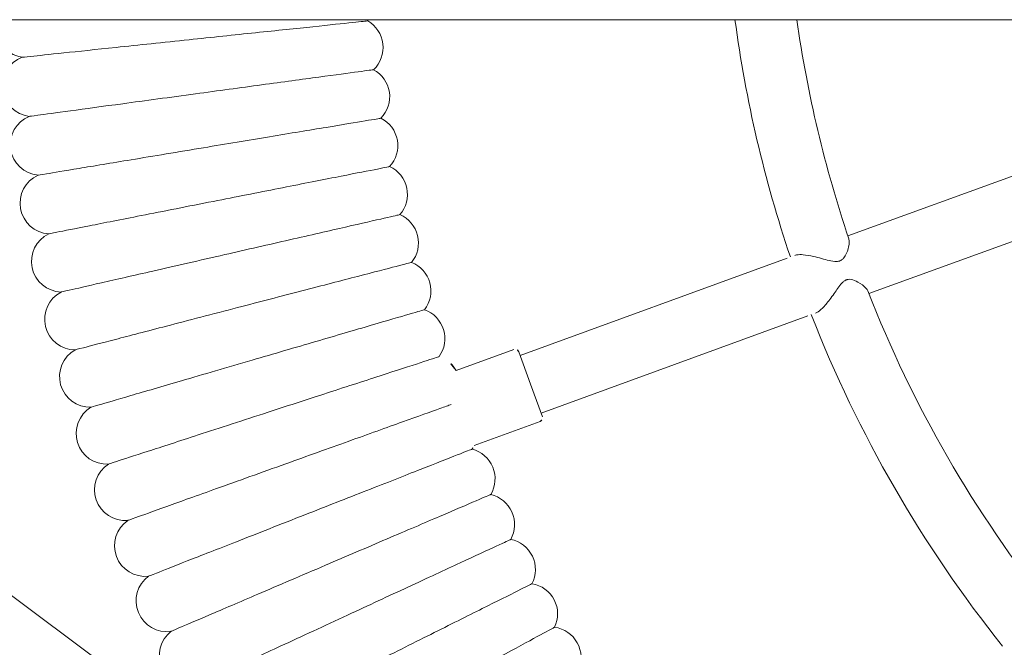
# Model space of a CAD drawing. Header units: metres. Extents: x 5484066 to 5586315, y 5680530 to 5718493.
# Tile 79 of 110: x 5516295.916 to 5516296.173, y 5683347.044 to 5683347.208. Entities that reach past the tile are written whole.
import ezdxf

# ---------------------------------------------------------------- set-up
doc = ezdxf.new("R2010")
doc.units = ezdxf.units.M
doc.layers.add('01-SIM Weglinie-PZT-PTW_06-10-2025$0$A-Plac-Zabaw', color=81, linetype='Continuous')
doc.layers.add('_xref', color=7, linetype='Continuous')

# ---------------------------------------------------------------- blocks, each defined once
blk = doc.blocks.new('01-SIM Weglinie-PZT-PTW_06-10-2025$0$Bocianie gniazdo-Junior')
at = {"lineweight": 0}
for p, q in [((4.206441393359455, -149.9743079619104), (4.20644139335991, 150.0256920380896)), ((11.3517809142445, -29.47946055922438), (9.314847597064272, -23.88303226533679)), ((7.811339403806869, -24.4302644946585), (9.848272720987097, -30.02669278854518)), ((14.46761733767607, -38.04015077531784), (11.93072111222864, -31.07008568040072)), ((10.42721291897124, -31.61731790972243), (12.96410914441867, -38.58738300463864)), ((13.71586324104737, -38.31376688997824), (14.56158659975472, -38.00594876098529)), ((14.68975787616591, -38.06571600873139), (15.31724494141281, -39.78972255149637)), ((12.87013988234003, -38.62158501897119), (13.71586324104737, -38.31376688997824)), ((12.81037263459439, -38.74975629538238), (13.35866337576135, -40.25617272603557)), ((27.84314059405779, -40.3234490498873), (4.20644139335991, -71.98362920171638))]:
    blk.add_line(p, q, dxfattribs=at)
for centre, radius, start, end in [((-0.2385586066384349, 0.02569203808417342), 31.69999999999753, 291.3096996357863, 308.690300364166), ((-0.2385586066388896, 0.02569203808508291), 33.29999999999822, 291.3766076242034, 308.6233923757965), ((-0.2385586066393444, 0.02569203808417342), 31.69999999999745, 278.0606243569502, 288.6903003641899), ((-0.2385586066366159, 0.02569203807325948), 33.29999999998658, 277.670936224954, 288.6233923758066), ((20.84805749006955, -37.79288304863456), 0.7999999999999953, 65.9355262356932, 172.350188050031), ((19.70725949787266, -38.40677262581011), 0.8000000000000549, 64.22124052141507, 170.6359023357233), ((14.59578861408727, -38.09991802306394), 0.1000000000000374, 20.00000000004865, 109.999999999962), ((18.54860729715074, -38.98625994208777), 0.800000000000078, 62.50695480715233, 168.9216166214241), ((12.90434189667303, -38.71555428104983), 0.100000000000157, 110.0000000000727, 200.0000000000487), ((17.37313803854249, -39.53082627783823), 0.8000000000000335, 60.79266909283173, 167.2073309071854), ((16.18190392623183, -40.03998417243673), 0.7999999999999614, 59.07838337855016, 165.493045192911), ((14.9759712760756, -40.51327786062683), 0.8000000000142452, 57.36409766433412, 64.7485213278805), ((13.75641956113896, -40.95028368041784), 0.8000000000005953, 119.8146108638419, 162.0644737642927), ((12.52434044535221, -41.35061045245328), 0.7999999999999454, 53.93552623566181, 160.3501880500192), ((11.28083680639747, -41.71389983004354), 0.8000000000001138, 52.22124052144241, 158.6359023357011), ((10.02702174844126, -42.0398266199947), 0.8000000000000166, 50.50695480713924, 156.9216166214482), ((8.764017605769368, -42.32809907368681), 0.8000000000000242, 48.792669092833, 155.2073309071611), ((7.492954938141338, -42.57845914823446), 0.8000000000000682, 47.07838337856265, 153.4930451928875), ((6.214971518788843, -42.79068273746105), 0.8000000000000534, 45.36409766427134, 151.7787594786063), ((4.931211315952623, -42.96457987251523), 0.8000000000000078, 43.64981194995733, 150.064473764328), ((3.642823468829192, -43.09999489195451), 0.8000000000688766, 41.93552623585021, 45.20902717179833), ((20.78972584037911, -47.20460812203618), 0.799999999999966, 217.9589330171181, 10.04106698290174), ((19.36739781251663, -47.81254029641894), 0.799999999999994, 216.2446473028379, 8.326781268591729), ((17.92751979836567, -48.3776507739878), 0.8000000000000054, 214.5303615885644, 6.612495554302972), ((16.4713806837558, -48.89943370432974), 0.7999999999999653, 212.8160758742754, 4.898209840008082), ((15.00028391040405, -49.37742202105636), 0.7999999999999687, 211.101790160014, 3.183924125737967), ((13.51554630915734, -49.81118785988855), 0.7999999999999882, 209.3875044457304, 1.469638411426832), ((12.01849692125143, -50.2003429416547), 0.8000000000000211, 207.6732187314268, 359.7553526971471), ((10.5104758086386, -50.54453891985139), 0.8000000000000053, 205.9589330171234, 358.0410669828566), ((8.992832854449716, -50.84346769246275), 0.7999999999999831, 204.2446473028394, 356.3267812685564), ((5.934122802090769, -51.30449405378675), 0.7999999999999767, 200.8160758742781, 352.8982098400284), ((7.466926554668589, -51.09686167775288), 0.7999999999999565, 202.5303615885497, 354.6124955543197), ((4.395793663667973, -51.46617896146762), 0.7999999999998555, 256.3087166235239, 351.1839241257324)]:
    blk.add_arc(centre, radius, start, end, dxfattribs=at)
for points, knots in [([(11.2815051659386, -29.50697006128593), (11.25833779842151, -29.51599551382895), (11.23306283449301, -29.53318267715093), (11.15070229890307, -29.60713440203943), (11.09306472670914, -29.68425600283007), (11.01783285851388, -29.82203294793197), (10.99255375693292, -29.88325271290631), (10.9783779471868, -29.96637706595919), (10.9768875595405, -29.99387197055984), (10.98207673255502, -30.02953198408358), (10.98371575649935, -30.03757543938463), (10.98718390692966, -30.05053723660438), (10.98869393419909, -30.05545107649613), (10.99197421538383, -30.06487051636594), (10.99371220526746, -30.06936474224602), (10.99815336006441, -30.07980206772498), (11.00097215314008, -30.08569235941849), (11.01126624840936, -30.10509235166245), (11.01984167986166, -30.11810373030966), (11.04381755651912, -30.14930698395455), (11.06045997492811, -30.16691315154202), (11.11476506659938, -30.21822266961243), (11.16013424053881, -30.25297516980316), (11.29682686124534, -30.35190790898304), (11.40334269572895, -30.42304269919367), (11.59195037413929, -30.56522777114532), (11.67092676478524, -30.63080790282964), (11.78201875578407, -30.74471784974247), (11.81963361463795, -30.79230004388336), (11.8488897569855, -30.84784911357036), (11.8539219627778, -30.85908191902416), (11.8578567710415, -30.86989254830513)], [1.260244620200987, 1.260244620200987, 1.260244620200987, 1.260244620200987, 1.391388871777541, 1.391388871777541, 1.675375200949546, 1.675375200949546, 1.880554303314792, 1.880554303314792, 1.97578528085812, 1.97578528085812, 2.003692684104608, 2.003692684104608, 2.020909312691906, 2.020909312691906, 2.036869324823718, 2.036869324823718, 2.0582340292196, 2.0582340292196, 2.108070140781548, 2.108070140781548, 2.181799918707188, 2.181799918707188, 2.335195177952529, 2.335195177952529, 2.605173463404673, 2.605173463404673, 2.825895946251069, 2.825895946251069, 2.994804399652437, 2.994804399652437, 3.039579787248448, 3.039579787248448, 3.039579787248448, 3.039579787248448]), ([(10.35434857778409, -31.41712477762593), (10.34895319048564, -31.4022999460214), (10.34463846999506, -31.38556967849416), (10.33301578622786, -31.31848319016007), (10.33242138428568, -31.25948947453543), (10.34478103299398, -31.11178895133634), (10.36086352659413, -31.02131908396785), (10.41487673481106, -30.78088515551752), (10.45821560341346, -30.63712064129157), (10.50180084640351, -30.45366153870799), (10.51544308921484, -30.38514090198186), (10.51354111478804, -30.30768249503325), (10.51189386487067, -30.29100628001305), (10.50726155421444, -30.26798059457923), (10.50560417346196, -30.26126328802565), (10.50226574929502, -30.25000265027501), (10.50073746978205, -30.24541349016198), (10.49730717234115, -30.23616988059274), (10.49539671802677, -30.23153903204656), (10.49016340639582, -30.22003710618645), (10.48665001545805, -30.2133320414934), (10.47032991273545, -30.18581142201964), (10.45462210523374, -30.16760265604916), (10.40947405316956, -30.12581490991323), (10.37648341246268, -30.10475461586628), (10.28103634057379, -30.05384424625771), (10.20324798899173, -30.0260630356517), (10.04932037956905, -29.9915190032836), (9.978803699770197, -29.98713879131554), (9.927073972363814, -30.00029445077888), (9.923351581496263, -30.00138891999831), (9.919789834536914, -30.00259390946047)], [5.107735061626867, 5.107735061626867, 5.107735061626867, 5.107735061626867, 5.168615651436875, 5.168615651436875, 5.327496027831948, 5.327496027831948, 5.524556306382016, 5.524556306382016, 5.838105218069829, 5.838105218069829, 6.017784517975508, 6.017784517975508, 6.068568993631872, 6.068568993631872, 6.090084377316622, 6.090084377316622, 6.105330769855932, 6.105330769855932, 6.121309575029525, 6.121309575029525, 6.145821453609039, 6.145821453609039, 6.225473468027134, 6.225473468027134, 6.353915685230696, 6.353915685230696, 6.606960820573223, 6.606960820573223, 6.874540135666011, 6.874540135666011, 6.896212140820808, 6.896212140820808, 6.896212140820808, 6.896212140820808]), ([(22.2782009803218, -41.81745872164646), (21.99767778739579, -41.29615927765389), (21.71816561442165, -40.77673862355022), (21.19158578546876, -39.79818933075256), (20.94978681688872, -39.34885155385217), (20.53685996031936, -38.58150487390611), (20.36992424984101, -38.27128634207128), (20.13431792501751, -37.83345642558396), (20.06797955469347, -37.71017907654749), (20.05573560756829, -37.68742601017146), (20.05517734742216, -37.68638858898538), (20.05517734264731, -37.68638858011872)], [0, 0, 0, 0, 1.776836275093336, 1.776836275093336, 3.561561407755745, 3.561561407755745, 5.352037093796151, 5.352037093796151, 7.144285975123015, 7.144285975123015, 7.324569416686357, 7.324569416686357, 7.324569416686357, 7.324569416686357]), ([(21.01636584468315, -42.47233043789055), (20.75156312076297, -41.94287232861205), (20.4877147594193, -41.41532241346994), (19.99064436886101, -40.42145820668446), (19.76239577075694, -39.96508801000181), (19.37260926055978, -39.18573187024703), (19.21502859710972, -38.87065822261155), (18.99262560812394, -38.42597599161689), (18.93000482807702, -38.30076927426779), (18.91844702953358, -38.27766010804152), (18.91792005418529, -38.27660645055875), (18.91792004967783, -38.27660644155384)], [0, 0, 0, 0, 1.776836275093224, 1.776836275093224, 3.561561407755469, 3.561561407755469, 5.352037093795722, 5.352037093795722, 7.144285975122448, 7.144285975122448, 7.324569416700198, 7.324569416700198, 7.324569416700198, 7.324569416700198]), ([(19.73550467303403, -43.08916066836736), (19.48665945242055, -42.55201783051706), (19.23871108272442, -42.01681088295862), (18.77159507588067, -41.00852140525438), (18.55710116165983, -40.54552730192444), (18.19080390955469, -39.754859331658), (18.04271934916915, -39.43521260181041), (17.83371877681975, -38.98407610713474), (17.77487164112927, -38.85705209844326), (17.76401033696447, -38.83360751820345), (17.763515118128, -38.83253856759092), (17.76351511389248, -38.83253855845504)], [0, 0, 0, 0, 1.776836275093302, 1.776836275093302, 3.561561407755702, 3.561561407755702, 5.352037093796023, 5.352037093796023, 7.144285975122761, 7.144285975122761, 7.324569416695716, 7.324569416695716, 7.324569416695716, 7.324569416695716]), ([(18.43676400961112, -43.66739726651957), (18.2040990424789, -43.12305051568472), (17.97227261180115, -42.5806656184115), (17.53552912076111, -41.55885342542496), (17.33498189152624, -41.08964985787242), (16.9925017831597, -40.28837781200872), (16.85404588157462, -39.96444412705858), (16.65863480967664, -39.50725719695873), (16.60361399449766, -39.37852960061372), (16.59345890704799, -39.35477059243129), (16.59299588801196, -39.35368730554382), (16.59299588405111, -39.35368729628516)], [0, 0, 0, 0, 1.776836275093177, 1.776836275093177, 3.561561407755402, 3.561561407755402, 5.352037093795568, 5.352037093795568, 7.144285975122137, 7.144285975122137, 7.324569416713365, 7.324569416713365, 7.324569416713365, 7.324569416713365]), ([(17.12130640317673, -44.20652263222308), (16.90502995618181, -43.65545923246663), (16.68953298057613, -43.10638189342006), (16.28355294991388, -42.07196164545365), (16.09713192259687, -41.59696861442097), (15.77877552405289, -40.78580973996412), (15.65007221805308, -40.45787906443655), (15.46842556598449, -39.99505094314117), (15.41728032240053, -39.8647349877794), (15.40784054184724, -39.84068281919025), (15.40741013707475, -39.83958616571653), (15.40741013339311, -39.83958615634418)], [0, 0, 0, 0, 1.776836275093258, 1.776836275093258, 3.561561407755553, 3.561561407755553, 5.352037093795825, 5.352037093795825, 7.144285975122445, 7.144285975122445, 7.324569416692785, 7.324569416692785, 7.324569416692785, 7.324569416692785]), ([(15.79030936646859, -44.70605417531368), (15.5906150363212, -44.1487674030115), (15.39164041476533, -43.59348912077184), (15.01678725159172, -42.5473867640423), (14.84465929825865, -42.06702945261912), (14.55071158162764, -41.24670984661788), (14.43187607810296, -40.91507572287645), (14.30190370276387, -40.55236194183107), (14.26684857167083, -40.45453362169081), (14.24332915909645, -40.38889801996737)], [0, 0, 0, 0, 1.776836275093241, 1.776836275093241, 3.561561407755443, 3.561561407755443, 5.35203709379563, 5.35203709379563, 6.337952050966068, 6.337952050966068, 6.337952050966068, 6.337952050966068]), ([(14.44496432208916, -45.16554474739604), (14.26203086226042, -44.60253344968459), (14.07975670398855, -44.04155127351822), (13.73636595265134, -42.98470321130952), (13.5786851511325, -42.49941160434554), (13.30940923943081, -41.67066556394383), (13.20054791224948, -41.33562484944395), (13.04690542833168, -40.86276190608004), (13.00364516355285, -40.72962050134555), (12.99566069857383, -40.70504684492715), (12.99529664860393, -40.70392641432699), (12.99529664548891, -40.70392640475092)], [0, 0, 0, 0, 1.776836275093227, 1.776836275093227, 3.561561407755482, 3.561561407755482, 5.352037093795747, 5.352037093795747, 7.144285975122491, 7.144285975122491, 7.324569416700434, 7.324569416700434, 7.324569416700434, 7.324569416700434]), ([(13.08647553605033, -45.58458304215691), (12.92046669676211, -45.01635119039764), (12.75505616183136, -44.45016727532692), (12.44343520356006, -43.38351952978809), (12.30034269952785, -42.89372802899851), (12.05597963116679, -42.05729739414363), (11.9571899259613, -41.7191499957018), (11.81776212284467, -41.24190240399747), (11.77850420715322, -41.10752643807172), (11.771258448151, -41.08272492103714), (11.77092807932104, -41.08159410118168), (11.77092807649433, -41.08159409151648)], [0, 0, 0, 0, 1.776836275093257, 1.776836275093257, 3.561561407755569, 3.561561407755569, 5.352037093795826, 5.352037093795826, 7.144285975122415, 7.144285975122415, 7.324569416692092, 7.324569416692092, 7.324569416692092, 7.324569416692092]), ([(11.71605903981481, -45.96279396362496), (11.56712342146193, -45.38985020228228), (11.4187245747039, -44.81897135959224), (11.1391523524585, -43.74347872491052), (11.01077623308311, -43.24962576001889), (10.7915447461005, -42.40625924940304), (10.70291509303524, -42.06530785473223), (10.57782677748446, -41.58410281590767), (10.54260635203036, -41.4486125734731), (10.53610578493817, -41.42360539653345), (10.53580939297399, -41.42246519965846), (10.53580939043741, -41.42246518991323)], [0, 0, 0, 0, 1.776836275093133, 1.776836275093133, 3.561561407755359, 3.561561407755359, 5.352037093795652, 5.352037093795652, 7.144285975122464, 7.144285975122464, 7.324569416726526, 7.324569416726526, 7.324569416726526, 7.324569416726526]), ([(10.33494154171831, -46.29983896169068), (10.20321246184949, -45.72269615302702), (10.07195814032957, -45.14763339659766), (9.82468490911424, -44.06425858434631), (9.711140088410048, -43.56678622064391), (9.517236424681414, -42.71723876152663), (9.438846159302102, -42.37378856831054), (9.328209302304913, -41.88905682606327), (9.297057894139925, -41.75257358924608), (9.291308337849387, -41.72738313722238), (9.2910461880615, -41.72623458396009), (9.291046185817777, -41.72623457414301)], [0, 0, 0, 0, 1.776836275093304, 1.776836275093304, 3.561561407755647, 3.561561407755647, 5.352037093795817, 5.352037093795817, 7.144285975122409, 7.144285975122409, 7.324569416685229, 7.324569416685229, 7.324569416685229, 7.324569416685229]), ([(8.944359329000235, -46.59541633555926), (8.829954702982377, -46.01459110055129), (8.715962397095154, -45.43585918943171), (8.501209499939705, -44.34557196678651), (8.402597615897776, -43.84492550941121), (8.234195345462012, -42.98995756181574), (8.16611463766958, -42.64431600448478), (8.070028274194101, -42.15649145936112), (8.042973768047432, -42.01913739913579), (8.037980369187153, -41.99378622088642), (8.037752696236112, -41.99263033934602), (8.037752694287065, -41.99263032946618)], [0, 0, 0, 0, 1.77683627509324, 1.77683627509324, 3.561561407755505, 3.561561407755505, 5.352037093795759, 5.352037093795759, 7.144285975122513, 7.144285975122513, 7.324569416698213, 7.324569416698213, 7.324569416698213, 7.324569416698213]), ([(6.139787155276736, -47.06114723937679), (6.060072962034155, -46.47267343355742), (5.980649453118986, -45.88634554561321), (5.831018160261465, -44.78172298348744), (5.762327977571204, -44.27463169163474), (5.645220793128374, -43.41011173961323), (5.59799082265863, -43.0614460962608), (5.531675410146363, -42.57188606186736), (5.513202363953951, -42.43551255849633), (5.510190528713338, -42.41327829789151), (5.510068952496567, -42.41238078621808), (5.510068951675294, -42.41238078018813)], [0, 0, 0, 0, 1.782428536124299, 1.782428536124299, 3.574342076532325, 3.574342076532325, 5.37112332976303, 5.37112332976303, 7.166696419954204, 7.166696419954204, 7.324740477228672, 7.324740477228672, 7.324740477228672, 7.324740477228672]), ([(7.545557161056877, -46.84926150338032), (7.448434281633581, -46.26439989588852), (7.35166339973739, -45.68165797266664), (7.169353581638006, -44.58381147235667), (7.085650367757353, -44.07976138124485), (6.942822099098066, -43.21966774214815), (6.885145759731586, -42.87234817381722), (6.803940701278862, -42.38334165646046), (6.781190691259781, -42.24634399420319), (6.777221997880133, -42.22244502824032), (6.777050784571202, -42.22141400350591), (6.777050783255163, -42.22141399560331)], [0, 0, 0, 0, 1.779495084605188, 1.779495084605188, 3.56761274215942, 3.56761274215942, 5.361047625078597, 5.361047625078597, 7.154857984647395, 7.154857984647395, 7.324649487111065, 7.324649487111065, 7.324649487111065, 7.324649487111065]), ([(4.728307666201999, -47.23088387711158), (4.666090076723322, -46.63892305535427), (4.604101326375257, -46.04913949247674), (4.487310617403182, -44.93795012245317), (4.433705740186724, -44.4279337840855), (4.34243033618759, -43.55950632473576), (4.305684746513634, -43.20989539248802), (4.25429452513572, -42.72095009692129), (4.240097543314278, -42.58587483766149), (4.238016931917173, -42.56607914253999), (4.237941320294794, -42.56535974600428), (4.237941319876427, -42.56535974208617)], [0, 0, 0, 0, 1.78655027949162, 1.78655027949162, 3.583894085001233, 3.583894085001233, 5.385529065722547, 5.385529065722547, 7.183653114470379, 7.183653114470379, 7.324873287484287, 7.324873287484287, 7.324873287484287, 7.324873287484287]), ([(21.57747226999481, -47.06512492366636), (21.57747089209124, -47.06512194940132), (21.54632621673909, -46.99789486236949), (21.40766865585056, -46.69859670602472), (21.28446300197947, -46.43265213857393), (20.96029571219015, -45.73292345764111), (20.76382493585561, -45.30883305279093), (20.41837165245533, -44.5631576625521), (20.28747978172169, -44.28062207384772), (20.01600514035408, -43.694632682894), (19.87622418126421, -43.39290962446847), (19.73550467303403, -43.08916066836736)], [21.67347738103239, 21.67347738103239, 21.67347738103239, 21.67347738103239, 23.11543581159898, 23.11543581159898, 24.9165617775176, 24.9165617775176, 26.69231811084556, 26.69231811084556, 27.6892699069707, 27.6892699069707, 28.69405322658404, 28.69405322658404, 28.69405322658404, 28.69405322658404]), ([(20.15896437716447, -47.69668532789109), (20.1589630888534, -47.69668231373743), (20.12984348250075, -47.62855360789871), (20.00020162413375, -47.3252414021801), (19.88500696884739, -47.05573010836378), (19.58191747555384, -46.34661698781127), (19.39822149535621, -45.9168388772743), (19.07523005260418, -45.16116283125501), (18.95284894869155, -44.87483800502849), (18.69902595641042, -44.28098959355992), (18.56833374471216, -43.97521996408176), (18.43676400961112, -43.66739726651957)], [21.67347738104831, 21.67347738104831, 21.67347738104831, 21.67347738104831, 23.11543581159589, 23.11543581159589, 24.91656177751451, 24.91656177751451, 26.69231811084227, 26.69231811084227, 27.68926990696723, 27.68926990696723, 28.69405322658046, 28.69405322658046, 28.69405322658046, 28.69405322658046]), ([(18.72219793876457, -48.28552774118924), (18.72219674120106, -48.28552468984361), (18.69512826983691, -48.21655534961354), (18.57461816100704, -47.90950060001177), (18.46753761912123, -47.63666382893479), (18.18579722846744, -46.91880102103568), (18.01504047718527, -46.48371991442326), (17.71479999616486, -45.71871964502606), (17.601039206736, -45.42886188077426), (17.36509506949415, -44.82768602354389), (17.24360859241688, -44.51814352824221), (17.12130640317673, -44.20652263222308)], [21.67347738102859, 21.67347738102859, 21.67347738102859, 21.67347738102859, 23.11543581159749, 23.11543581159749, 24.91656177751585, 24.91656177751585, 26.69231811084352, 26.69231811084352, 27.68926990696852, 27.68926990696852, 28.69405322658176, 28.69405322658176, 28.69405322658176, 28.69405322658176]), ([(17.26845905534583, -48.83112506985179), (17.26845794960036, -48.83112198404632), (17.24346484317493, -48.76137374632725), (17.13219435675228, -48.45085130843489), (17.03332377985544, -48.17493328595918), (16.77318468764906, -47.44896337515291), (16.61552001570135, -47.0089687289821), (16.33829925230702, -46.23532901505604), (16.23326060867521, -45.94219777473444), (16.01540652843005, -45.33423260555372), (15.90323453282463, -45.02119432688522), (15.79030936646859, -44.70605417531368)], [21.67347738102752, 21.67347738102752, 21.67347738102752, 21.67347738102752, 23.11543581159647, 23.11543581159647, 24.91656177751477, 24.91656177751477, 26.69231811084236, 26.69231811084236, 27.68926990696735, 27.68926990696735, 28.69405322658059, 28.69405322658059, 28.69405322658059, 28.69405322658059]), ([(15.79904902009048, -49.33298893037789), (15.79904800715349, -49.33298581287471), (15.77615263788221, -49.26252111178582), (15.67422137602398, -48.94880894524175), (15.58364926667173, -48.67005665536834), (15.34534433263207, -47.93662948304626), (15.20091287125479, -47.49211515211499), (14.94695997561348, -46.7105285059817), (14.85073750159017, -46.41438618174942), (14.65116848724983, -45.80017591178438), (14.54841138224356, -45.48392206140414), (14.44496432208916, -45.16554474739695)], [21.67347738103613, 21.67347738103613, 21.67347738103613, 21.67347738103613, 23.11543581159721, 23.11543581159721, 24.91656177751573, 24.91656177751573, 26.69231811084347, 26.69231811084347, 27.68926990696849, 27.68926990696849, 28.69405322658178, 28.69405322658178, 28.69405322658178, 28.69405322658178]), ([(14.31528315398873, -49.79067008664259), (14.31528223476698, -49.79066694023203), (14.29450509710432, -49.71954885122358), (14.20200430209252, -49.40292777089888), (14.1198117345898, -49.12159073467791), (13.90355427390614, -48.38136281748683), (13.77248530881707, -47.93272670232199), (13.54202760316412, -47.14389274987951), (13.45470743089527, -46.84500442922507), (13.27360212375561, -46.2250988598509), (13.18035189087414, -45.90591252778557), (13.08647553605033, -45.58458304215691)], [21.67347738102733, 21.67347738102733, 21.67347738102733, 21.67347738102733, 23.11543581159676, 23.11543581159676, 24.91656177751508, 24.91656177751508, 26.69231811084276, 26.69231811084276, 27.68926990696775, 27.68926990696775, 28.69405322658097, 28.69405322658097, 28.69405322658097, 28.69405322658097]), ([(12.81848962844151, -50.20375885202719), (12.81848880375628, -50.20375567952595), (12.79984849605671, -50.13204786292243), (12.71686096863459, -49.8128012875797), (12.64312151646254, -49.52913133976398), (12.44910510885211, -48.78276528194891), (12.33151596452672, -48.33040897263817), (12.12475973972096, -47.53503382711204), (12.04642003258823, -47.23366705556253), (11.88394054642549, -46.60862108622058), (11.80028065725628, -46.28678798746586), (11.71605903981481, -45.96279396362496)], [21.6734773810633, 21.6734773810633, 21.6734773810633, 21.6734773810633, 23.11543581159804, 23.11543581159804, 24.91656177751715, 24.91656177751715, 26.69231811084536, 26.69231811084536, 27.68926990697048, 27.68926990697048, 28.69405322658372, 28.69405322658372, 28.69405322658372, 28.69405322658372]), ([(11.31000827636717, -50.57188545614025), (11.31000754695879, -50.57188226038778), (11.29352075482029, -50.49964890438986), (11.22012078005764, -50.17806260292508), (11.15490045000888, -49.89231366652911), (10.98329876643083, -49.14047756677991), (10.87929470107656, -48.68480598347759), (10.69642503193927, -47.88360161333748), (10.62713591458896, -47.58002615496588), (10.48342769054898, -46.95039928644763), (10.40943303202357, -46.62620750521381), (10.33494154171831, -46.29983896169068)], [21.67347738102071, 21.67347738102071, 21.67347738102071, 21.67347738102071, 23.11543581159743, 23.11543581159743, 24.91656177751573, 24.91656177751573, 26.69231811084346, 26.69231811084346, 27.68926990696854, 27.68926990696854, 28.69405322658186, 28.69405322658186, 28.69405322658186, 28.69405322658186]), ([(9.791189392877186, -50.89472037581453), (9.791188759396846, -50.8947171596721), (9.776870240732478, -50.82202292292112), (9.713123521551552, -50.4983847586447), (9.656480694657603, -50.21081261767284), (9.50744734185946, -49.45417947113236), (9.41712145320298, -48.99560050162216), (9.258302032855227, -48.18928409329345), (9.198125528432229, -47.88377168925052), (9.073317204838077, -47.25012752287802), (9.009054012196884, -46.92386725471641), (8.944359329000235, -46.59541633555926)], [21.67347738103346, 21.67347738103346, 21.67347738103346, 21.67347738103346, 23.1154358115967, 23.1154358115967, 24.91656177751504, 24.91656177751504, 26.69231811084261, 26.69231811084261, 27.68926990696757, 27.68926990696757, 28.69405322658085, 28.69405322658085, 28.69405322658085, 28.69405322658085]), ([(8.263392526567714, -51.17197463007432), (8.263392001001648, -51.17197146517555), (8.251087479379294, -51.09787520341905), (8.196624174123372, -50.76990411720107), (8.148633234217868, -50.4809087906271), (8.022476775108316, -49.72121066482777), (7.946007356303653, -49.26072156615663), (7.81155252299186, -48.4510516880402), (7.760584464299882, -48.14412853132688), (7.654845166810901, -47.50737995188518), (7.600383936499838, -47.17942136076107), (7.545557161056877, -46.84926150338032)], [21.67353833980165, 21.67353833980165, 21.67353833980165, 21.67353833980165, 23.12532319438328, 23.12532319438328, 24.92070459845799, 24.92070459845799, 26.69343545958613, 26.69343545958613, 27.68951499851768, 27.68951499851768, 28.6940566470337, 28.6940566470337, 28.6940566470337, 28.6940566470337]), ([(5.186341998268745, -51.58878944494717), (5.18634168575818, -51.5887864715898), (5.178202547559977, -51.51134774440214), (5.142724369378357, -51.17379542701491), (5.11214959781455, -50.88289590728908), (5.03195410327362, -50.119886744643), (4.983320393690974, -49.65716790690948), (4.897812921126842, -48.84361864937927), (4.865363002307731, -48.53487829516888), (4.797993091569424, -47.89389641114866), (4.763266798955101, -47.56349780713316), (4.728307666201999, -47.23088387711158)], [21.67370606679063, 21.67370606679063, 21.67370606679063, 21.67370606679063, 23.15168055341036, 23.15168055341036, 24.93157986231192, 24.93157986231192, 26.69649164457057, 26.69649164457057, 27.69023321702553, 27.69023321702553, 28.694069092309, 28.694069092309, 28.694069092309, 28.694069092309]), ([(6.727985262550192, -51.403400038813), (6.727984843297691, -51.40339694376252), (6.717749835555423, -51.3278390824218), (6.672735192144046, -50.99552764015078), (6.633434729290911, -50.70539997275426), (6.530221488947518, -49.94344923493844), (6.467648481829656, -49.48151674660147), (6.357629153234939, -48.66932144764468), (6.315903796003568, -48.36129249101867), (6.229313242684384, -47.72205535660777), (6.184699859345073, -47.39270613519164), (6.139787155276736, -47.06114723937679)], [21.67360700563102, 21.67360700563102, 21.67360700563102, 21.67360700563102, 23.13626293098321, 23.13626293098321, 24.92524831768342, 24.92524831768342, 26.69469143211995, 26.69469143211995, 27.68980237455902, 27.68980237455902, 28.69406124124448, 28.69406124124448, 28.69406124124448, 28.69406124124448])]:
    blk.add_open_spline(points, degree=3, knots=knots, dxfattribs=at)
blk = doc.blocks.new('01-SIM Weglinie-PZT-PTW_06-10-2025')
at = {"layer": '01-SIM Weglinie-PZT-PTW_06-10-2025$0$A-Plac-Zabaw', "xscale": 0.01, "yscale": 0.01, "zscale": 0.01, "rotation": 270.0000000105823}
blk.add_blockref('01-SIM Weglinie-PZT-PTW_06-10-2025$0$Bocianie gniazdo-Junior', (5516296.432932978, 5683347.250074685), dxfattribs=at)

msp = doc.modelspace()

# ---------------------------------------------------------------- block references
at = {"layer": '_xref'}
msp.add_blockref('01-SIM Weglinie-PZT-PTW_06-10-2025', (0, 0), dxfattribs=at)

doc.saveas('drawing.dxf')
